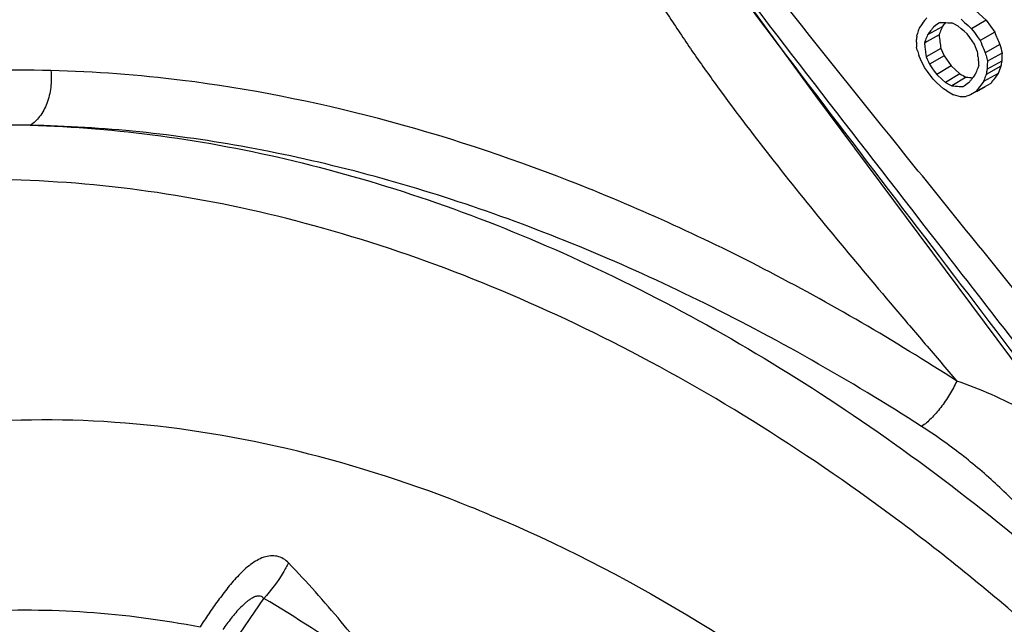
# Model space of a CAD drawing. Header units: inches. Extents: x 0 to 34, y 0 to 22.
# Tile 88 of 164: x 18.959 to 19.6, y 16.492 to 16.885. Entities that reach past the tile are written whole.
import ezdxf

# ---------------------------------------------------------------- set-up
doc = ezdxf.new("R2010")
doc.units = ezdxf.units.IN
doc.header["$LTSCALE"] = 1.87
doc.header["$MEASUREMENT"] = 0
doc.layers.get('0').update_dxf_attribs({"linetype": 'CONTINUOUS'})

msp = doc.modelspace()

# ---------------------------------------------------------------- linework, layer by layer
at = {"color": 7, "linetype": 'Continuous'}
for p, q in [((19.58084, 16.89102), (19.58765, 16.88478)), ((19.55708, 16.88291), (19.55484, 16.88129)), ((19.55775, 16.88339), (19.55708, 16.88291)), ((19.56042, 16.88216), (19.56005, 16.88167)), ((19.56122, 16.88323), (19.56042, 16.88216)), ((19.56677, 16.88237), (19.56533, 16.88306)), ((19.56966, 16.88099), (19.56677, 16.88237)), ((19.57148, 16.88544), (19.57373, 16.88337)), ((19.57373, 16.88337), (19.57597, 16.88131)), ((19.58765, 16.88478), (19.57822, 16.87926)), ((19.58765, 16.88478), (19.59329, 16.87707)), ((19.54267, 16.87439), (19.54284, 16.87546)), ((19.55919, 16.88052), (19.54968, 16.87531)), ((19.55005, 16.87581), (19.54968, 16.87531)), ((19.55484, 16.88129), (19.55341, 16.88025)), ((19.57161, 16.87927), (19.56966, 16.88099)), ((19.57355, 16.87755), (19.57161, 16.87927)), ((19.5755, 16.87583), (19.57355, 16.87755)), ((19.57705, 16.87362), (19.5755, 16.87583)), ((19.57597, 16.88131), (19.57822, 16.87926)), ((19.57822, 16.87926), (19.58008, 16.87672)), ((19.58008, 16.87672), (19.58194, 16.87417)), ((19.59329, 16.87707), (19.5838, 16.87162)), ((19.54238, 16.87058), (19.54236, 16.87225)), ((19.5494, 16.87093), (19.54761, 16.86994)), ((19.55713, 16.87519), (19.5494, 16.87093)), ((19.57861, 16.87141), (19.57705, 16.87362)), ((19.58017, 16.8692), (19.57861, 16.87141)), ((19.58083, 16.86752), (19.58017, 16.8692)), ((19.58194, 16.87417), (19.5838, 16.87162)), ((19.59673, 16.86905), (19.58721, 16.86368)), ((19.54297, 16.86541), (19.54244, 16.86723)), ((19.54835, 16.86403), (19.54857, 16.86234)), ((19.55825, 16.8664), (19.54873, 16.86107)), ((19.55825, 16.8664), (19.56035, 16.86154)), ((19.5815, 16.86584), (19.58083, 16.86752)), ((19.58217, 16.86417), (19.5815, 16.86584)), ((19.58224, 16.86327), (19.58217, 16.86417)), ((19.58242, 16.86114), (19.58224, 16.86327)), ((19.58625, 16.86592), (19.58721, 16.86368)), ((19.59811, 16.86337), (19.58858, 16.85807)), ((19.54515, 16.85939), (19.54404, 16.86175)), ((19.54771, 16.85396), (19.54515, 16.85939)), ((19.54857, 16.86234), (19.54873, 16.86107)), ((19.54873, 16.86107), (19.54945, 16.85942)), ((19.54945, 16.85942), (19.55016, 16.85777)), ((19.55016, 16.85777), (19.55088, 16.85612)), ((19.56035, 16.86154), (19.55088, 16.85612)), ((19.56035, 16.86154), (19.56502, 16.85503)), ((19.58812, 16.85994), (19.58858, 16.85807)), ((19.59791, 16.85815), (19.58838, 16.85288)), ((19.54958, 16.85143), (19.54771, 16.85396)), ((19.55335, 16.84636), (19.54958, 16.85143)), ((19.55088, 16.85612), (19.55245, 16.85392)), ((19.55245, 16.85392), (19.55403, 16.85172)), ((19.55403, 16.85172), (19.5556, 16.84951)), ((19.56502, 16.85503), (19.5556, 16.84951)), ((19.57066, 16.84988), (19.56132, 16.8443)), ((19.56502, 16.85503), (19.57066, 16.84988)), ((19.59554, 16.85008), (19.58603, 16.84486)), ((19.59727, 16.85482), (19.58774, 16.84958)), ((19.58795, 16.85068), (19.58774, 16.84958)), ((19.58844, 16.85461), (19.58838, 16.85288)), ((19.55555, 16.84427), (19.55335, 16.84636)), ((19.55994, 16.84009), (19.55555, 16.84427)), ((19.5556, 16.84951), (19.55942, 16.84603)), ((19.55942, 16.84603), (19.56132, 16.8443)), ((19.56132, 16.8443), (19.5641, 16.84285)), ((19.57475, 16.84774), (19.56549, 16.84212)), ((19.57336, 16.84206), (19.5755, 16.84362)), ((19.5755, 16.84362), (19.5769, 16.84464)), ((19.58035, 16.84919), (19.58066, 16.8496)), ((19.59072, 16.84372), (19.58123, 16.83853)), ((19.56212, 16.83884), (19.55994, 16.84009)), ((19.5641, 16.84285), (19.56549, 16.84212)), ((19.57272, 16.84159), (19.57336, 16.84206)), ((19.58123, 16.83853), (19.57761, 16.83622)), ((19.58709, 16.8414), (19.58137, 16.83827)), ((19.568, 16.83585), (19.56649, 16.83633)), ((19.56951, 16.83537), (19.568, 16.83585)), ((19.57102, 16.8349), (19.56951, 16.83537)), ((19.57236, 16.83503), (19.57102, 16.8349)), ((19.57591, 16.83561), (19.57506, 16.83531)), ((19.57761, 16.83622), (19.57591, 16.83561)), ((18.98807, 16.31865), (19.11803, 16.50901))]:
    msp.add_line(p, q, dxfattribs=at)
msp.add_lwpolyline([(19.24132, 17.16216), (19.28279, 17.10143), (19.4767, 16.83565), (19.67072, 16.57536), (19.70849, 16.52287)], dxfattribs=at)
for centre, radius, start, end in [((20.10271, 16.46434), 0.69612, 142.86811, 143.33001), ((20.12411, 16.44819), 0.72293, 142.68975, 142.8706), ((19.60197, 17.81094), 0.9286, 267.27046, 267.42562), ((19.60295, 17.83289), 0.95057, 267.4262, 267.73194), ((20.0438, 16.71222), 0.52689, 161.77543, 161.95113), ((20.04724, 16.71109), 0.53051, 161.60064, 161.77543), ((20.05068, 16.70994), 0.53414, 161.42674, 161.60064), ((20.1173, 16.45118), 0.70857, 142.89988, 143.18252), ((20.13073, 16.44103), 0.72541, 142.73639, 142.90034), ((20.05625, 16.68565), 0.5339, 158.79724, 159.20571), ((20.06323, 16.68295), 0.54138, 158.59555, 158.79771), ((20.11912, 16.46213), 0.69898, 143.11499, 143.23221), ((22.34532, 18.05312), 2.99279, 203.13895, 203.30591), ((20.11277, 16.7891), 0.57644, 171.49112, 171.70605), ((20.26819, 16.88081), 0.72588, 180.80736, 181.07184), ((20.04413, 16.68146), 0.53109, 159.00721, 159.21386), ((20.49106, 16.98542), 0.9505, 186.97883, 187.1582), ((20.05116, 16.67876), 0.53862, 158.59767, 159.00673), ((20.50578, 16.99121), 0.95571, 186.97298, 187.50392), ((22.32828, 18.04489), 2.98475, 203.14682, 203.26595), ((21.03267, 17.21596), 1.47725, 193.58184, 193.80851), ((21.10881, 17.32349), 1.63147, 196.30668, 196.44038), ((20.49607, 16.98605), 0.95555, 187.1582, 187.33686), ((21.01971, 17.21001), 1.47378, 193.59141, 193.74111), ((20.3627, 16.83154), 0.76526, 177.61583, 178.00753), ((20.52979, 16.94035), 0.95068, 184.7793, 184.96223), ((20.53514, 16.94082), 0.95605, 184.96223, 185.14439), ((20.35249, 16.82639), 0.76456, 177.62563, 177.88468), ((20.228, 16.73423), 0.64216, 168.87396, 169.17623), ((18.95769, 15.98742), 0.86494, 82.86466, 88.54299), ((20.33906, 18.31862), 1.6576, 242.38283, 242.54214), ((20.1333, 16.62339), 0.59714, 157.35974, 157.73991), ((20.13997, 16.62061), 0.60437, 157.1717, 157.36013), ((20.21862, 16.72902), 0.64229, 168.88093, 169.08102), ((20.20506, 16.38293), 0.76795, 142.53287, 143.12825), ((20.16228, 16.64703), 0.60201, 159.80831, 160.28843), ((19.63891, 17.67303), 0.82778, 265.55481, 265.85039), ((20.17138, 16.39815), 0.74348, 142.9324, 143.09142), ((20.1848, 16.38801), 0.76029, 142.65723, 142.93196), ((20.19982, 16.37449), 0.7733, 142.53536, 142.95551), ((20.14942, 16.64305), 0.59844, 160.13156, 160.29152), ((20.15409, 16.64136), 0.60341, 159.81345, 160.13135), ((20.49486, 18.46053), 1.8708, 240.09395, 240.24847), ((19.62985, 17.66858), 0.82896, 265.54705, 265.88013), ((19.6314, 17.69004), 0.85047, 265.8794, 266.04332), ((20.17902, 16.39022), 0.74722, 142.95753, 143.13243), ((19.48273, 17.71434), 0.88387, 275.82044, 275.99635), ((18.92007, 15.73721), 0.89524, 67.34322, 69.11805)]:
    msp.add_arc(centre, radius, start, end, dxfattribs=at)
for points, knots in [([(19.85921, 16.38702), (19.835, 16.41993), (19.7847, 16.48628), (19.70614, 16.58586), (19.62429, 16.68725), (19.51259, 16.82487), (19.40152, 16.9639), (19.29576, 17.10596), (19.24567, 17.17802), (19.22162, 17.21427)], [0, 0, 0, 0, 0.117319, 0.239072, 0.364189, 0.491507, 0.748056, 0.875086, 1, 1, 1, 1]), ([(19.83412, 16.36931), (19.81229, 16.40083), (19.76682, 16.46443), (19.69551, 16.55992), (19.62077, 16.65719), (19.51782, 16.78951), (19.38862, 16.95612), (19.28932, 17.09299), (19.24217, 17.16273)], [0, 0, 0, 0, 0.116192, 0.236872, 0.361107, 0.48788, 0.74489, 1, 1, 1, 1]), ([(19.33987, 17.01868), (19.33738, 17.01257), (19.33576, 17.0023), (19.33642, 16.98855), (19.3388, 16.97376), (19.34462, 16.95484), (19.35473, 16.93219), (19.3675, 16.90944), (19.38187, 16.88642), (19.39749, 16.8632), (19.41991, 16.83177), (19.44998, 16.79243), (19.48811, 16.74532), (19.52114, 16.70596), (19.54822, 16.67428), (19.56183, 16.65829), (19.56864, 16.65024)], [0, 0, 0, 0, 0.04452, 0.06824, 0.092982, 0.145391, 0.201321, 0.260171, 0.321378, 0.38446, 0.449079, 0.581975, 0.718665, 0.858217, 0.928852, 1, 1, 1, 1]), ([(19.7123, 16.52576), (19.66456, 16.59078), (19.56542, 16.72119), (19.46574, 16.85117), (19.41593, 16.91775)], [0, 0, 0, 0, 0.492408, 1, 1, 1, 1]), ([(18.97968, 16.85208), (18.95066, 16.85277), (18.89332, 16.85106), (18.80923, 16.83858), (18.72907, 16.81627), (18.67845, 16.79481), (18.65415, 16.78256)], [0, 0, 0, 0, 0.259135, 0.510876, 0.757084, 1, 1, 1, 1]), ([(18.97968, 16.85208), (18.98004, 16.84842), (18.97993, 16.84111), (18.9775, 16.83082), (18.973, 16.82222), (18.96854, 16.8179), (18.96614, 16.81647)], [0, 0, 0, 0, 0.277034, 0.545589, 0.789193, 1, 1, 1, 1]), ([(19.56864, 16.65024), (19.52805, 16.67647), (19.44601, 16.7243), (19.28095, 16.79951), (19.15098, 16.83495), (19.06513, 16.84566)], [0, 0, 0, 0, 0.266588, 0.522713, 1, 1, 1, 1]), ([(18.96614, 16.81647), (18.93793, 16.81708), (18.88216, 16.81522), (18.80037, 16.80268), (18.72237, 16.7805), (18.67313, 16.7593), (18.64949, 16.74722)], [0, 0, 0, 0, 0.258572, 0.510194, 0.756639, 1, 1, 1, 1]), ([(19.54582, 16.62072), (19.49896, 16.65077), (19.40423, 16.70466), (19.25727, 16.76625), (19.11121, 16.80527), (19.01357, 16.81568), (18.96614, 16.81647)], [0, 0, 0, 0, 0.269756, 0.526778, 0.770091, 1, 1, 1, 1]), ([(18.96614, 16.81647), (18.99452, 16.81573), (19.0522, 16.81097), (19.13886, 16.79457), (19.22635, 16.76896), (19.34491, 16.72211), (19.491, 16.64111), (19.59818, 16.55831), (19.65002, 16.51237)], [0, 0, 0, 0, 0.111657, 0.227004, 0.346251, 0.469521, 0.727643, 1, 1, 1, 1]), ([(19.88888, 14.63356), (19.91224, 14.65069), (19.95688, 14.68885), (20.01566, 14.75576), (20.06613, 14.83198), (20.10772, 14.91666), (20.14009, 15.00891), (20.17104, 15.14304), (20.18121, 15.28615), (20.1724, 15.43325), (20.15012, 15.58751), (20.10853, 15.74179), (20.04967, 15.89248), (19.97891, 16.04112), (19.8713, 16.21641), (19.74084, 16.37359), (19.6254, 16.48431), (19.50711, 16.58118), (19.38093, 16.66111), (19.2497, 16.72014), (19.15257, 16.75256), (19.05614, 16.7735), (18.9614, 16.7827), (18.86933, 16.78002), (18.78091, 16.76545), (18.69711, 16.73911), (18.61885, 16.70125), (18.54703, 16.65231), (18.5043, 16.61296), (18.48433, 16.59182)], [0, 0, 0, 0, 0.025826, 0.052143, 0.079164, 0.107088, 0.136049, 0.166127, 0.229626, 0.263036, 0.29741, 0.368452, 0.404845, 0.441558, 0.515112, 0.587591, 0.622988, 0.657589, 0.723823, 0.755339, 0.785711, 0.814954, 0.843134, 0.870372, 0.896845, 0.922774, 0.948423, 0.974071, 1, 1, 1, 1]), ([(19.56864, 16.65024), (19.56725, 16.64722), (19.56406, 16.6413), (19.55847, 16.63313), (19.55242, 16.62613), (19.54802, 16.62224), (19.54582, 16.62072)], [0, 0, 0, 0, 0.264592, 0.534785, 0.786843, 1, 1, 1, 1]), ([(19.64886, 16.60487), (19.64353, 16.60974), (19.63192, 16.61896), (19.60576, 16.63547), (19.58391, 16.64508), (19.56864, 16.65024)], [0, 0, 0, 0, 0.233532, 0.478412, 1, 1, 1, 1]), ([(19.23918, 16.57365), (19.20225, 16.58774), (19.12825, 16.61043), (19.01608, 16.62686), (18.90766, 16.62434), (18.80516, 16.60276), (18.71076, 16.56241), (18.62649, 16.50408), (18.55417, 16.4291), (18.51565, 16.37032), (18.49873, 16.33908)], [0, 0, 0, 0, 0.138812, 0.270717, 0.396518, 0.517723, 0.636336, 0.754712, 0.875233, 1, 1, 1, 1]), ([(19.63386, 16.53759), (19.63135, 16.54166), (19.62577, 16.54961), (19.61317, 16.56486), (19.59534, 16.58291), (19.57172, 16.60293), (19.55469, 16.61503), (19.54582, 16.62072)], [0, 0, 0, 0, 0.117628, 0.238609, 0.486663, 0.740634, 1, 1, 1, 1]), ([(19.26493, 16.56337), (19.35326, 16.52651), (19.45823, 16.46223), (19.57082, 16.36805), (19.64637, 16.29687), (19.73435, 16.19826), (19.8273, 16.06788), (19.90618, 15.92766), (19.96914, 15.78089), (20.0147, 15.63099), (20.04179, 15.48143), (20.04974, 15.33568), (20.03829, 15.19709), (20.00762, 15.0689), (19.96589, 14.97194), (19.92355, 14.90317), (19.88801, 14.85665), (19.84851, 14.81484), (19.80528, 14.77801), (19.75859, 14.74639), (19.72538, 14.72892), (19.70837, 14.72114)], [0, 0, 0, 0, 0.126328, 0.159781, 0.193814, 0.263231, 0.333833, 0.404771, 0.475178, 0.544217, 0.611135, 0.675317, 0.736342, 0.794046, 0.848575, 0.874823, 0.900495, 0.925708, 0.950597, 0.975309, 1, 1, 1, 1]), ([(19.13419, 16.53202), (19.13319, 16.53308), (19.1309, 16.53494), (19.1268, 16.53657), (19.12235, 16.53682), (19.11787, 16.53582), (19.11355, 16.5338), (19.10797, 16.53008), (19.1016, 16.52413), (19.0947, 16.5161), (19.08829, 16.50762), (19.0823, 16.49907), (19.07849, 16.49336), (19.07665, 16.49054)], [0, 0, 0, 0, 0.055012, 0.109068, 0.163728, 0.220499, 0.280192, 0.342474, 0.472638, 0.606787, 0.74124, 0.873124, 1, 1, 1, 1]), ([(19.13419, 16.53202), (19.1331, 16.52991), (19.12852, 16.52172), (19.12283, 16.51413), (19.11803, 16.50901)], [0, 0, 0, 0, 0.252801, 1, 1, 1, 1]), ([(19.19909, 16.45547), (19.18913, 16.46847), (19.16829, 16.49466), (19.14601, 16.51967), (19.13419, 16.53202)], [0, 0, 0, 0, 0.489138, 1, 1, 1, 1]), ([(19.11803, 16.50901), (19.11765, 16.50949), (19.11665, 16.51034), (19.11461, 16.51066), (19.11249, 16.51019), (19.11042, 16.50922), (19.10844, 16.50794), (19.10592, 16.50599), (19.10303, 16.50325), (19.09984, 16.49975), (19.09687, 16.49615), (19.09409, 16.4925), (19.09234, 16.49003), (19.0915, 16.4888)], [0, 0, 0, 0, 0.050316, 0.104011, 0.163924, 0.227347, 0.292582, 0.358479, 0.490413, 0.621196, 0.750023, 0.876431, 1, 1, 1, 1]), ([(19.19909, 16.45547), (19.19257, 16.46019), (19.16617, 16.47894), (19.13897, 16.4966), (19.11803, 16.50901)], [0, 0, 0, 0, 0.248341, 1, 1, 1, 1]), ([(18.58142, 16.31658), (18.59536, 16.33473), (18.62545, 16.36891), (18.67713, 16.41292), (18.73428, 16.44861), (18.79625, 16.47554), (18.86233, 16.49345), (18.93181, 16.50215), (19.0039, 16.50157), (19.05231, 16.49517), (19.07665, 16.49054)], [0, 0, 0, 0, 0.123997, 0.245741, 0.366505, 0.48764, 0.610462, 0.736161, 0.865777, 1, 1, 1, 1])]:
    msp.add_open_spline(points, degree=3, knots=knots, dxfattribs=at)

doc.saveas('drawing.dxf')
